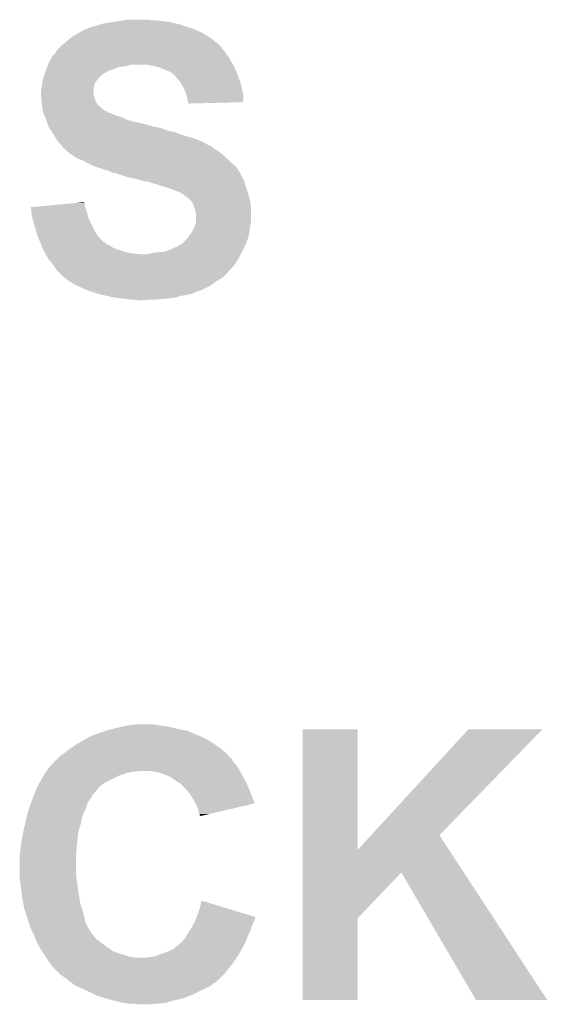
# Model space of a CAD drawing. Extents: x -1.4 to 24.2, y -3.9 to 53.4.
# Tile 47 of 56: x 2.8 to 4.7, y 43.8 to 47.4. Entities that reach past the tile are written whole.
import ezdxf

# ---------------------------------------------------------------- set-up
doc = ezdxf.new("R2010")
doc.units = 0
doc.layers.add('XSENSE_MTI-8_CLICK_V102_GTO', color=11, linetype='CONTINUOUS')

msp = doc.modelspace()

# ---------------------------------------------------------------- linework, layer by layer
at = {"layer": 'XSENSE_MTI-8_CLICK_V102_GTO'}
for points in [[(3.101342, 47.36846), (3.114042, 47.371002), (3.426458, 47.36846), (3.418832, 47.371002)], [(3.114042, 47.371002), (3.120388, 47.37354), (3.418832, 47.371002), (3.411218, 47.37354)], [(3.120388, 47.37354), (3.126742, 47.37608), (3.411218, 47.37354), (3.400424, 47.37608)], [(3.126742, 47.37608), (3.15468, 47.38116), (3.400424, 47.37608), (3.378836, 47.38116)], [(3.15468, 47.38116), (3.17119, 47.3837), (3.378836, 47.38116), (3.36804, 47.3837)], [(3.17119, 47.3837), (3.1877, 47.38624), (3.36804, 47.3837), (3.34518, 47.38624)], [(3.1877, 47.38624), (3.20548, 47.38878), (3.34518, 47.38624), (3.3274, 47.38878)], [(3.20548, 47.38878), (3.223262, 47.39132), (3.309622, 47.38878), (3.294378, 47.39132)], [(3.017522, 47.327822), (3.034452, 47.33798), (3.516374, 47.327822), (3.500118, 47.33798)], [(3.034452, 47.33798), (3.04292, 47.34306), (3.500118, 47.33798), (3.48996, 47.34306)], [(3.04292, 47.34306), (3.052234, 47.34814), (3.48996, 47.34306), (3.4798, 47.34814)], [(3.052234, 47.34814), (3.070866, 47.3583), (3.4798, 47.34814), (3.456938, 47.3583)], [(3.070866, 47.3583), (3.075946, 47.358306), (3.456938, 47.3583), (3.45692, 47.358306)], [(3.075946, 47.358306), (3.078484, 47.36084), (3.45692, 47.358306), (3.449318, 47.36084)], [(3.078484, 47.36084), (3.101342, 47.36846), (3.449318, 47.36084), (3.426458, 47.36846)], [(2.98238, 47.297338), (2.997192, 47.310034), (3.55346, 47.297338), (3.540766, 47.310034)], [(2.997192, 47.310034), (2.9972, 47.31004), (3.540766, 47.310034), (3.538226, 47.31004)], [(2.9972, 47.31004), (3.014616, 47.32528), (3.538226, 47.31004), (3.520442, 47.32528)], [(3.014616, 47.32528), (3.017522, 47.327822), (3.520442, 47.32528), (3.516374, 47.327822)], [(2.948942, 47.25924), (2.95656, 47.26686), (3.582418, 47.25924), (3.57632, 47.26686)], [(2.95656, 47.26686), (2.959102, 47.269402), (3.57632, 47.26686), (3.574796, 47.269402)], [(2.959102, 47.269402), (2.965194, 47.279558), (3.574796, 47.269402), (3.568702, 47.279558)], [(2.965194, 47.279558), (2.966722, 47.282102), (3.568702, 47.279558), (3.56616, 47.282102)], [(2.966722, 47.282102), (2.9718, 47.28718), (3.56616, 47.282102), (3.561082, 47.28718)], [(2.9718, 47.28718), (2.97942, 47.2948), (3.561082, 47.28718), (3.555366, 47.2948)], [(2.97942, 47.2948), (2.98238, 47.297338), (3.555366, 47.2948), (3.55346, 47.297338)], [(2.934208, 47.22876), (2.93624, 47.23384), (3.600874, 47.22876), (3.597488, 47.23384)], [(2.93624, 47.23384), (2.938778, 47.238918), (3.597488, 47.23384), (3.594102, 47.238918)], [(2.938778, 47.238918), (2.9464, 47.254158), (3.594102, 47.238918), (3.586482, 47.254158)], [(2.9464, 47.254158), (2.948942, 47.25924), (3.586482, 47.254158), (3.582418, 47.25924)], [(2.920998, 47.193198), (2.925232, 47.205898), (3.129278, 47.193198), (3.149598, 47.205898)], [(2.925232, 47.205898), (2.92608, 47.20844), (3.149598, 47.205898), (3.156374, 47.20844)], [(2.92608, 47.20844), (2.928112, 47.21352), (3.156374, 47.20844), (3.16992, 47.21352)], [(2.928112, 47.21352), (2.931158, 47.221138), (3.16992, 47.21352), (3.192778, 47.221138)], [(2.931158, 47.221138), (2.932176, 47.22368), (3.192778, 47.221138), (3.213098, 47.22368)], [(2.932176, 47.22368), (2.934208, 47.22876), (3.213098, 47.22368), (3.230876, 47.22876)], [(3.31724, 47.22368), (3.291838, 47.22876), (3.60426, 47.22368), (3.600874, 47.22876)], [(3.337558, 47.2186), (3.31724, 47.22368), (3.606438, 47.2186), (3.60426, 47.22368)], [(3.35534, 47.21098), (3.337558, 47.2186), (3.609704, 47.21098), (3.606438, 47.2186)], [(3.36804, 47.2059), (3.35534, 47.21098), (3.61188, 47.2059), (3.609704, 47.21098)], [(3.378196, 47.200822), (3.36804, 47.2059), (3.613786, 47.200822), (3.61188, 47.2059)], [(3.383274, 47.195746), (3.378196, 47.200822), (3.615688, 47.195746), (3.613786, 47.200822)], [(3.385812, 47.19574), (3.383274, 47.195746), (3.61569, 47.19574), (3.615688, 47.195746)], [(3.41122, 47.165258), (3.385812, 47.19574), (3.62712, 47.165258), (3.61569, 47.19574)], [(2.912426, 47.157638), (2.91338, 47.16526), (3.10134, 47.157638), (3.10515, 47.16526)], [(2.91338, 47.16526), (2.914014, 47.167798), (3.10515, 47.16526), (3.10642, 47.167798)], [(2.914014, 47.167798), (2.916554, 47.177958), (3.10642, 47.167798), (3.11404, 47.177958)], [(2.916554, 47.177958), (2.91846, 47.185578), (3.11404, 47.177958), (3.121658, 47.185578)], [(2.91846, 47.185578), (2.920998, 47.193198), (3.121658, 47.185578), (3.129278, 47.193198)], [(3.42138, 47.147482), (3.41122, 47.165258), (3.631072, 47.147482), (3.62712, 47.165258)], [(2.9083, 47.132242), (2.910838, 47.144938), (3.098802, 47.132242), (3.0988, 47.144938)], [(2.9083, 47.119542), (2.9083, 47.132242), (3.098802, 47.119542), (3.098802, 47.132242)], [(2.910838, 47.144938), (2.91084, 47.14494), (3.0988, 47.144938), (3.0988, 47.14494)], [(2.91084, 47.14494), (2.912426, 47.157638), (3.0988, 47.14494), (3.10134, 47.157638)], [(3.429, 47.129698), (3.42138, 47.147482), (3.635024, 47.129698), (3.631072, 47.147482)], [(3.432386, 47.119538), (3.429, 47.129698), (3.63728, 47.119538), (3.635024, 47.129698)], [(2.908302, 47.119538), (2.9083, 47.119542), (3.098802, 47.119538), (3.098802, 47.119542)], [(2.909148, 47.11192), (2.908302, 47.119538), (3.101338, 47.11192), (3.098802, 47.119538)], [(2.910276, 47.101758), (2.909148, 47.11192), (3.10388, 47.101758), (3.101338, 47.11192)], [(2.91084, 47.09668), (2.910276, 47.101758), (3.106422, 47.09668), (3.10388, 47.101758)], [(2.911476, 47.0916), (2.91084, 47.09668), (3.108962, 47.0916), (3.106422, 47.09668)], [(2.912746, 47.081438), (2.911476, 47.0916), (3.116582, 47.081438), (3.108962, 47.0916)], [(3.434078, 47.11446), (3.432386, 47.119538), (3.637274, 47.11446), (3.63728, 47.119538)], [(3.43662, 47.10176), (3.434078, 47.11446), (3.637264, 47.10176), (3.637274, 47.11446)], [(3.438526, 47.09414), (3.43662, 47.10176), (3.637258, 47.09414), (3.637264, 47.10176)], [(3.43916, 47.091602), (3.438526, 47.09414), (3.537856, 47.091602), (3.637258, 47.09414)], [(3.43916, 47.089082), (3.43916, 47.091602), (3.43916, 47.089082), (3.537856, 47.091602)], [(2.91338, 47.07636), (2.912746, 47.081438), (3.123346, 47.07636), (3.116582, 47.081438)], [(2.913746, 47.07381), (2.91338, 47.07636), (3.12674, 47.07381), (3.123346, 47.07636)], [(2.914108, 47.071276), (2.913746, 47.07381), (3.126748, 47.071276), (3.12674, 47.07381)], [(2.914832, 47.0662), (2.914108, 47.071276), (3.134362, 47.0662), (3.126748, 47.071276)], [(2.915558, 47.061118), (2.914832, 47.0662), (3.144522, 47.061118), (3.134362, 47.0662)], [(2.91592, 47.058584), (2.915558, 47.061118), (3.148324, 47.058584), (3.144522, 47.061118)], [(2.917012, 47.056038), (2.91592, 47.058584), (3.152142, 47.056038), (3.148324, 47.058584)], [(2.9181, 47.0535), (2.917012, 47.056038), (3.162302, 47.0535), (3.152142, 47.056038)], [(2.920276, 47.04842), (2.9181, 47.0535), (3.172462, 47.04842), (3.162302, 47.0535)], [(2.92354, 47.040798), (2.920276, 47.04842), (3.195328, 47.040798), (3.172462, 47.04842)], [(2.924448, 47.03826), (2.92354, 47.040798), (3.20294, 47.03826), (3.195328, 47.040798)], [(2.92717, 47.030638), (2.924448, 47.03826), (3.218182, 47.030638), (3.20294, 47.03826)], [(2.928984, 47.02556), (2.92717, 47.030638), (3.235958, 47.02556), (3.218182, 47.030638)], [(2.932612, 47.0154), (2.928984, 47.02556), (3.281678, 47.0154), (3.235958, 47.02556)], [(2.935334, 47.00778), (2.932612, 47.0154), (3.30708, 47.00778), (3.281678, 47.0154)], [(2.93624, 47.00524), (2.935334, 47.00778), (3.312164, 47.00524), (3.30708, 47.00778)], [(2.937858, 47.0027), (2.93624, 47.00524), (3.32994, 47.0027), (3.319782, 47.00524)], [(2.939474, 47.000158), (2.937858, 47.0027), (3.342642, 47.000158), (3.32994, 47.0027)], [(2.942706, 46.99508), (2.939474, 47.000158), (3.355338, 46.99508), (3.342642, 47.000158)], [(2.94594, 46.99), (2.942706, 46.99508), (3.37058, 46.99), (3.355338, 46.99508)], [(2.947556, 46.987458), (2.94594, 46.99), (3.38582, 46.987458), (3.37058, 46.99)], [(2.95402, 46.9773), (2.947556, 46.987458), (3.414272, 46.9773), (3.38582, 46.987458)], [(2.955544, 46.974762), (2.95402, 46.9773), (3.42138, 46.974762), (3.414272, 46.9773)], [(2.961638, 46.964602), (2.955544, 46.974762), (3.45694, 46.964602), (3.42138, 46.974762)], [(2.971166, 46.9519), (2.961638, 46.964602), (3.489962, 46.9519), (3.45694, 46.964602)], [(2.97688, 46.944282), (2.971166, 46.9519), (3.502658, 46.944282), (3.489962, 46.9519)], [(2.976882, 46.94428), (2.97688, 46.944282), (3.50266, 46.94428), (3.502658, 46.944282)], [(2.984498, 46.936662), (2.976882, 46.94428), (3.5179, 46.936662), (3.50266, 46.94428)], [(2.9845, 46.93666), (2.984498, 46.936662), (3.517904, 46.93666), (3.5179, 46.936662)], [(2.984504, 46.936654), (2.9845, 46.93666), (3.520446, 46.936654), (3.517904, 46.93666)], [(2.98958, 46.92904), (2.984504, 46.936654), (3.52806, 46.92904), (3.520446, 46.936654)], [(2.989584, 46.929038), (2.98958, 46.92904), (3.528062, 46.929038), (3.52806, 46.92904)], [(2.99212, 46.926502), (2.989584, 46.929038), (3.532292, 46.926502), (3.528062, 46.929038)], [(2.997186, 46.923966), (2.99212, 46.926502), (3.53652, 46.923966), (3.532292, 46.926502)], [(2.9972, 46.921428), (2.997186, 46.923966), (3.54075, 46.921428), (3.53652, 46.923966)], [(2.997208, 46.921422), (2.9972, 46.921428), (3.54076, 46.921422), (3.54075, 46.921428)], [(3.0099, 46.91126), (2.997208, 46.921422), (3.556002, 46.91126), (3.54076, 46.921422)], [(3.032758, 46.896022), (3.0099, 46.91126), (3.57378, 46.896022), (3.556002, 46.91126)], [(3.040378, 46.890942), (3.032758, 46.896022), (3.57886, 46.890942), (3.57378, 46.896022)], [(3.0607, 46.88332), (3.040378, 46.890942), (3.586482, 46.88332), (3.57886, 46.890942)], [(3.070134, 46.87824), (3.0607, 46.88332), (3.59156, 46.87824), (3.586482, 46.88332)], [(3.093718, 46.86554), (3.070134, 46.87824), (3.606074, 46.86554), (3.59156, 46.87824)], [(3.108966, 46.860458), (3.093718, 46.86554), (3.61188, 46.860458), (3.606074, 46.86554)], [(3.13182, 46.85284), (3.108966, 46.860458), (3.61696, 46.85284), (3.61188, 46.860458)], [(3.149598, 46.847762), (3.13182, 46.85284), (3.620344, 46.847762), (3.61696, 46.85284)], [(3.164838, 46.840142), (3.149598, 46.847762), (3.625424, 46.840142), (3.620344, 46.847762)], [(3.180078, 46.8376), (3.164838, 46.840142), (3.627118, 46.8376), (3.625424, 46.840142)], [(3.18009, 46.837596), (3.180078, 46.8376), (3.62712, 46.837596), (3.627118, 46.8376)], [(3.186442, 46.835056), (3.18009, 46.837596), (3.627122, 46.835056), (3.62712, 46.837596)], [(3.192778, 46.832522), (3.186442, 46.835056), (3.62839, 46.832522), (3.627122, 46.835056)], [(3.20294, 46.829978), (3.192778, 46.832522), (3.629662, 46.829978), (3.62839, 46.832522)], [(3.21818, 46.824902), (3.20294, 46.829978), (3.6322, 46.824902), (3.629662, 46.829978)], [(3.24104, 46.81982), (3.21818, 46.824902), (3.63525, 46.81982), (3.6322, 46.824902)], [(3.26136, 46.81474), (3.24104, 46.81982), (3.638298, 46.81474), (3.63525, 46.81982)], [(3.27025, 46.8122), (3.26136, 46.81474), (3.639822, 46.8122), (3.638298, 46.81474)], [(3.279138, 46.80966), (3.27025, 46.8122), (3.640548, 46.80966), (3.639822, 46.8122)], [(3.296916, 46.80712), (3.279138, 46.80966), (3.641274, 46.80712), (3.640548, 46.80966)], [(3.309618, 46.802042), (3.296916, 46.80712), (3.642724, 46.802042), (3.641274, 46.80712)], [(3.322318, 46.7995), (3.309618, 46.802042), (3.64345, 46.7995), (3.642724, 46.802042)], [(3.335018, 46.794422), (3.322318, 46.7995), (3.6449, 46.794422), (3.64345, 46.7995)], [(3.335026, 46.79442), (3.335018, 46.794422), (3.6449, 46.79442), (3.6449, 46.794422)], [(3.34518, 46.791878), (3.335026, 46.79442), (3.645748, 46.791878), (3.6449, 46.79442)], [(3.360422, 46.7868), (3.34518, 46.791878), (3.64744, 46.7868), (3.645748, 46.791878)], [(3.370578, 46.784262), (3.360422, 46.7868), (3.648286, 46.784262), (3.64744, 46.7868)], [(3.37566, 46.78172), (3.370578, 46.784262), (3.649134, 46.78172), (3.648286, 46.784262)], [(3.39598, 46.7741), (3.37566, 46.78172), (3.651674, 46.7741), (3.649134, 46.78172)], [(3.402332, 46.77156), (3.39598, 46.7741), (3.65252, 46.77156), (3.651674, 46.7741)], [(3.408682, 46.76902), (3.402332, 46.77156), (3.653282, 46.76902), (3.65252, 46.77156)], [(3.421378, 46.761402), (3.408682, 46.76902), (3.655568, 46.761402), (3.653282, 46.76902)], [(3.036024, 46.730914), (3.063246, 46.733454), (3.06578, 46.730914), (3.063246, 46.733454)], [(3.43154, 46.75378), (3.421378, 46.761402), (3.657854, 46.75378), (3.655568, 46.761402)], [(3.43916, 46.7487), (3.43154, 46.75378), (3.659378, 46.7487), (3.657854, 46.75378)], [(3.4417, 46.74616), (3.43916, 46.7487), (3.66014, 46.74616), (3.659378, 46.7487)], [(3.446778, 46.74108), (3.4417, 46.74616), (3.660988, 46.74108), (3.66014, 46.74616)], [(3.454398, 46.73092), (3.446778, 46.74108), (3.66268, 46.73092), (3.660988, 46.74108)], [(2.87276, 46.71568), (2.899938, 46.718216), (3.067052, 46.71568), (3.065782, 46.718216)], [(2.873812, 46.702978), (2.87276, 46.71568), (3.073402, 46.702978), (3.067052, 46.71568)], [(2.87528, 46.685202), (2.873812, 46.702978), (3.077354, 46.685202), (3.073402, 46.702978)], [(2.899938, 46.718216), (3.036024, 46.730914), (3.065782, 46.718216), (3.06578, 46.730914)], [(3.45948, 46.720762), (3.454398, 46.73092), (3.664374, 46.720762), (3.66268, 46.73092)], [(3.460752, 46.715678), (3.45948, 46.720762), (3.66522, 46.715678), (3.664374, 46.720762)], [(3.462022, 46.7106), (3.460752, 46.715678), (3.665218, 46.7106), (3.66522, 46.715678)], [(3.46456, 46.702978), (3.462022, 46.7106), (3.665218, 46.702978), (3.665218, 46.7106)], [(3.4671, 46.692822), (3.46456, 46.702978), (3.665218, 46.692822), (3.665218, 46.702978)], [(2.876668, 46.680118), (2.87528, 46.685202), (3.078482, 46.680118), (3.077354, 46.685202)], [(2.8829, 46.65726), (2.876668, 46.680118), (3.08864, 46.65726), (3.078482, 46.680118)], [(3.4671, 46.659804), (3.4671, 46.692822), (3.665218, 46.659804), (3.665218, 46.692822)], [(2.89052, 46.631862), (2.8829, 46.65726), (3.10134, 46.631862), (3.08864, 46.65726)], [(2.896616, 46.611538), (2.89052, 46.631862), (3.11404, 46.611538), (3.10134, 46.631862)], [(3.444242, 46.614082), (3.45186, 46.62678), (3.656582, 46.614082), (3.659122, 46.62678)], [(3.45186, 46.62678), (3.454762, 46.631862), (3.659122, 46.62678), (3.66014, 46.631862)], [(3.454762, 46.631862), (3.46202, 46.644562), (3.66014, 46.631862), (3.661726, 46.644562)], [(3.46202, 46.644562), (3.464558, 46.652178), (3.661726, 46.644562), (3.66268, 46.652178)], [(3.464558, 46.652178), (3.467098, 46.659798), (3.66268, 46.652178), (3.665218, 46.659798)], [(3.467098, 46.659798), (3.4671, 46.659804), (3.665218, 46.659798), (3.665218, 46.659804)], [(2.898138, 46.60646), (2.896616, 46.611538), (3.118486, 46.60646), (3.11404, 46.611538)], [(2.904914, 46.59122), (2.898138, 46.60646), (3.131828, 46.59122), (3.118486, 46.60646)], [(2.904918, 46.591212), (2.904914, 46.59122), (3.136904, 46.591212), (3.131828, 46.59122)], [(2.9083, 46.5836), (2.904918, 46.591212), (3.141986, 46.5836), (3.136904, 46.591212)], [(3.418842, 46.586142), (3.434082, 46.601382), (3.64767, 46.586142), (3.65321, 46.601382)], [(3.434082, 46.601382), (3.438144, 46.60646), (3.65321, 46.601382), (3.655058, 46.60646)], [(3.438144, 46.60646), (3.444242, 46.614082), (3.655058, 46.60646), (3.656582, 46.614082)], [(2.908302, 46.583598), (2.9083, 46.5836), (3.141986, 46.583598), (3.141986, 46.5836)], [(2.910206, 46.578518), (2.908302, 46.583598), (3.154682, 46.578518), (3.141986, 46.583598)], [(2.914016, 46.56836), (2.910206, 46.578518), (3.16992, 46.56836), (3.154682, 46.578518)], [(2.91592, 46.56328), (2.914016, 46.56836), (3.18516, 46.56328), (3.16992, 46.56836)], [(2.921726, 46.55312), (2.91592, 46.56328), (3.21564, 46.55312), (3.18516, 46.56328)], [(3.32994, 46.55312), (3.352802, 46.555662), (3.6322, 46.55312), (3.63347, 46.555662)], [(3.352802, 46.555662), (3.375658, 46.56328), (3.63347, 46.555662), (3.63728, 46.56328)], [(3.375658, 46.56328), (3.39852, 46.573442), (3.63728, 46.56328), (3.64236, 46.573442)], [(3.39852, 46.573442), (3.406644, 46.57852), (3.64236, 46.573442), (3.6449, 46.57852)], [(3.406644, 46.57852), (3.418842, 46.586142), (3.6449, 46.57852), (3.64767, 46.586142)], [(2.92463, 46.54804), (2.921726, 46.55312), (3.24358, 46.54804), (3.21564, 46.55312)], [(2.92608, 46.5455), (2.92463, 46.54804), (3.276598, 46.5455), (3.24358, 46.54804)], [(2.936238, 46.527722), (2.92608, 46.5455), (3.618348, 46.527722), (3.628044, 46.5455)], [(2.938278, 46.525174), (2.936238, 46.527722), (3.61696, 46.525174), (3.618348, 46.527722)], [(2.940304, 46.52264), (2.938278, 46.525174), (3.616938, 46.52264), (3.61696, 46.525174)], [(2.940316, 46.522626), (2.940304, 46.52264), (3.614414, 46.522626), (3.616938, 46.52264)], [(2.948432, 46.51248), (2.940316, 46.522626), (3.60934, 46.51248), (3.614414, 46.522626)], [(3.291844, 46.5455), (3.309622, 46.55058), (3.628044, 46.5455), (3.630814, 46.55058)], [(3.309622, 46.55058), (3.32994, 46.55312), (3.630814, 46.55058), (3.6322, 46.55312)], [(2.95656, 46.50232), (2.948432, 46.51248), (3.601212, 46.50232), (3.60934, 46.51248)], [(2.958084, 46.49978), (2.95656, 46.50232), (3.59918, 46.49978), (3.601212, 46.50232)], [(2.964178, 46.489622), (2.958084, 46.49978), (3.589022, 46.489622), (3.59918, 46.49978)], [(2.969262, 46.48454), (2.964178, 46.489622), (3.58394, 46.48454), (3.589022, 46.489622)], [(2.98958, 46.464222), (2.969262, 46.48454), (3.56616, 46.464222), (3.58394, 46.48454)], [(2.989586, 46.464218), (2.98958, 46.464222), (3.566158, 46.464218), (3.56616, 46.464222)], [(3.0099, 46.448982), (2.989586, 46.464218), (3.54076, 46.448982), (3.566158, 46.464218)], [(3.009902, 46.44898), (3.0099, 46.448982), (3.540756, 46.44898), (3.54076, 46.448982)], [(3.03022, 46.436282), (3.009902, 46.44898), (3.522616, 46.436282), (3.540756, 46.44898)], [(3.041654, 46.4312), (3.03022, 46.436282), (3.515358, 46.4312), (3.522616, 46.436282)], [(3.075942, 46.41596), (3.041654, 46.4312), (3.484876, 46.41596), (3.515358, 46.4312)], [(3.083562, 46.41342), (3.075942, 46.41596), (3.479796, 46.41342), (3.484876, 46.41596)], [(3.083568, 46.413418), (3.083562, 46.41342), (3.477258, 46.413418), (3.479796, 46.41342)], [(3.0988, 46.40834), (3.083568, 46.413418), (3.46202, 46.40834), (3.477258, 46.413418)], [(3.115736, 46.40326), (3.0988, 46.40834), (3.451858, 46.40326), (3.46202, 46.40834)], [(3.124202, 46.40072), (3.115736, 46.40326), (3.439158, 46.40072), (3.451858, 46.40326)], [(3.135632, 46.39818), (3.124202, 46.40072), (3.42646, 46.39818), (3.439158, 46.40072)], [(3.147072, 46.395638), (3.135632, 46.39818), (3.411218, 46.395638), (3.42646, 46.39818)], [(3.169922, 46.39056), (3.147072, 46.395638), (3.395978, 46.39056), (3.411218, 46.395638)], [(3.21056, 46.38548), (3.169922, 46.39056), (3.36042, 46.38548), (3.395978, 46.39056)], [(3.22834, 46.38294), (3.21056, 46.38548), (3.31978, 46.38294), (3.36042, 46.38548)], [(3.256278, 46.3804), (3.243578, 46.38294), (3.274062, 46.3804), (3.31978, 46.38294)], [(3.091182, 44.81068), (3.112134, 44.8183), (3.47853, 44.81068), (3.45948, 44.8183)], [(3.112134, 44.8183), (3.11912, 44.82084), (3.45948, 44.8183), (3.453766, 44.82084)], [(3.11912, 44.82084), (3.141978, 44.828458), (3.453766, 44.82084), (3.436622, 44.828458)], [(3.141978, 44.828458), (3.1496, 44.830998), (3.436622, 44.828458), (3.423926, 44.830998)], [(3.1496, 44.830998), (3.159764, 44.83354), (3.423926, 44.830998), (3.41122, 44.83354)], [(3.159764, 44.83354), (3.18008, 44.83862), (3.41122, 44.83354), (3.38836, 44.83862)], [(3.18008, 44.83862), (3.202092, 44.8437), (3.38836, 44.83862), (3.36804, 44.8437)], [(3.202092, 44.8437), (3.2131, 44.84624), (3.36804, 44.8437), (3.34772, 44.84624)], [(3.2131, 44.84624), (3.248662, 44.85132), (3.34772, 44.84624), (3.317238, 44.85132)], [(3.850652, 44.399242), (3.85066, 44.833518), (4.048798, 44.399242), (4.04876, 44.833518)], [(3.85066, 44.833518), (3.850662, 44.83354), (4.04876, 44.833518), (3.850662, 44.83354)], [(4.09772, 44.452526), (4.44751, 44.833502), (4.34341, 44.452526), (4.714204, 44.833502)], [(4.44751, 44.833502), (4.447546, 44.83354), (4.714204, 44.833502), (4.447546, 44.83354)], [(3.02514, 44.77258), (3.041398, 44.78274), (3.545116, 44.77258), (3.530598, 44.78274)], [(3.041398, 44.78274), (3.04546, 44.785278), (3.530598, 44.78274), (3.526538, 44.785278)], [(3.04546, 44.785278), (3.06375, 44.79544), (3.526538, 44.785278), (3.510278, 44.79544)], [(3.06375, 44.79544), (3.08661, 44.80814), (3.510278, 44.79544), (3.48488, 44.80814)], [(3.08661, 44.80814), (3.091182, 44.81068), (3.48488, 44.80814), (3.47853, 44.81068)], [(2.987876, 44.744634), (2.992082, 44.747158), (3.578866, 44.744634), (3.57886, 44.747158)], [(2.992082, 44.747158), (2.99212, 44.74718), (3.57886, 44.747158), (3.576326, 44.74718)], [(2.99212, 44.74718), (3.00736, 44.75988), (3.576326, 44.74718), (3.56181, 44.75988)], [(3.00736, 44.75988), (3.014472, 44.76496), (3.56181, 44.75988), (3.556002, 44.76496)], [(3.014472, 44.76496), (3.02514, 44.77258), (3.556002, 44.76496), (3.545116, 44.77258)], [(2.942842, 44.701458), (2.95656, 44.7167), (3.614422, 44.701458), (3.601358, 44.7167)], [(2.95656, 44.7167), (2.9591, 44.71924), (3.601358, 44.7167), (3.59918, 44.71924)], [(2.9591, 44.71924), (2.969256, 44.729396), (3.59918, 44.71924), (3.594102, 44.729396)], [(2.969256, 44.729396), (2.979422, 44.739562), (3.594102, 44.729396), (3.583938, 44.739562)], [(2.979422, 44.739562), (2.987876, 44.744634), (3.583938, 44.739562), (3.578866, 44.744634)], [(2.917536, 44.6659), (2.924, 44.676058), (3.1877, 44.6659), (3.21564, 44.676058)], [(2.924, 44.676058), (2.927234, 44.68114), (3.21564, 44.676058), (3.238498, 44.68114)], [(2.927234, 44.68114), (2.92885, 44.68368), (3.248658, 44.68114), (3.258818, 44.68368)], [(2.92885, 44.68368), (2.933702, 44.691302), (3.62509, 44.68368), (3.620516, 44.691302)], [(2.933702, 44.691302), (2.942842, 44.701458), (3.620516, 44.691302), (3.614422, 44.701458)], [(3.329938, 44.6786), (3.304538, 44.68368), (3.628138, 44.6786), (3.62509, 44.68368)], [(3.33756, 44.67606), (3.329938, 44.6786), (3.62966, 44.67606), (3.628138, 44.6786)], [(3.3528, 44.67098), (3.33756, 44.67606), (3.632396, 44.67098), (3.62966, 44.67606)], [(2.89814, 44.632882), (2.904064, 44.643038), (3.126744, 44.632882), (3.141978, 44.643038)], [(2.904064, 44.643038), (2.91592, 44.66336), (3.141978, 44.643038), (3.18262, 44.66336)], [(2.91592, 44.66336), (2.917536, 44.6659), (3.18262, 44.66336), (3.1877, 44.6659)], [(3.37312, 44.66336), (3.3528, 44.67098), (3.6365, 44.66336), (3.632396, 44.67098)], [(3.38836, 44.6532), (3.37312, 44.66336), (3.64197, 44.6532), (3.6365, 44.66336)], [(3.39852, 44.64558), (3.38836, 44.6532), (3.646074, 44.64558), (3.64197, 44.6532)], [(3.402328, 44.643042), (3.39852, 44.64558), (3.64744, 44.643042), (3.646074, 44.64558)], [(3.406134, 44.640504), (3.402328, 44.643042), (3.648528, 44.640504), (3.64744, 44.643042)], [(3.408674, 44.6405), (3.406134, 44.640504), (3.64853, 44.6405), (3.648528, 44.640504)], [(3.426462, 44.62272), (3.408674, 44.6405), (3.65615, 44.62272), (3.64853, 44.6405)], [(2.88544, 44.6024), (2.886498, 44.604942), (3.0988, 44.6024), (3.101342, 44.604942)], [(2.886498, 44.604942), (2.892846, 44.62018), (3.101342, 44.604942), (3.11404, 44.62018)], [(2.892846, 44.62018), (2.898138, 44.632878), (3.11404, 44.62018), (3.126738, 44.632878)], [(2.898138, 44.632878), (2.89814, 44.632882), (3.126738, 44.632878), (3.126744, 44.632882)], [(3.439798, 44.60748), (3.426462, 44.62272), (3.66268, 44.60748), (3.65615, 44.62272)], [(3.44424, 44.602402), (3.439798, 44.60748), (3.664582, 44.602402), (3.66268, 44.60748)], [(2.869354, 44.559222), (2.87274, 44.56938), (3.0734, 44.559222), (3.077462, 44.56938)], [(2.87274, 44.56938), (2.873716, 44.57192), (3.077462, 44.56938), (3.07848, 44.57192)], [(2.873716, 44.57192), (2.877624, 44.58208), (3.07848, 44.57192), (3.0861, 44.58208)], [(2.877624, 44.58208), (2.880552, 44.589696), (3.0861, 44.58208), (3.091178, 44.589696)], [(2.880552, 44.589696), (2.883484, 44.597316), (3.091178, 44.589696), (3.09372, 44.597316)], [(2.883484, 44.597316), (2.88544, 44.6024), (3.09372, 44.597316), (3.0988, 44.6024)], [(3.45694, 44.58208), (3.44424, 44.602402), (3.67219, 44.58208), (3.664582, 44.602402)], [(3.465654, 44.566834), (3.45694, 44.58208), (3.677896, 44.566834), (3.67219, 44.58208)], [(2.860038, 44.528738), (2.86258, 44.538898), (3.060698, 44.528738), (3.065778, 44.538898)], [(2.86258, 44.538898), (2.864272, 44.54398), (3.065778, 44.538898), (3.06832, 44.54398)], [(2.864272, 44.54398), (2.869354, 44.559222), (3.06832, 44.54398), (3.0734, 44.559222)], [(3.4671, 44.564302), (3.465654, 44.566834), (3.667056, 44.564302), (3.677896, 44.566834)], [(3.474718, 44.546522), (3.4671, 44.564302), (3.59095, 44.546522), (3.667056, 44.564302)], [(3.47726, 44.533822), (3.474718, 44.546522), (3.53659, 44.533822), (3.59095, 44.546522)], [(3.479798, 44.528744), (3.47726, 44.533822), (3.514854, 44.528744), (3.53659, 44.533822)], [(2.84988, 44.4881), (2.855594, 44.510962), (3.050538, 44.4881), (3.05562, 44.510962)], [(2.855594, 44.510962), (2.860038, 44.528738), (3.05562, 44.510962), (3.060698, 44.528738)], [(3.4798, 44.523682), (3.479798, 44.528744), (3.493186, 44.523682), (3.514854, 44.528744)], [(3.482318, 44.52366), (3.4798, 44.523682), (3.493092, 44.52366), (3.493186, 44.523682)], [(3.48234, 44.521148), (3.482318, 44.52366), (3.48234, 44.521148), (3.493092, 44.52366)], [(2.84226, 44.44746), (2.845222, 44.465238), (3.041142, 44.44746), (3.04292, 44.465238)], [(2.845222, 44.465238), (2.84734, 44.47794), (3.04292, 44.465238), (3.047152, 44.47794)], [(2.84734, 44.47794), (2.84988, 44.4881), (3.047152, 44.47794), (3.050538, 44.4881)], [(2.83718, 44.422058), (2.84226, 44.44746), (3.0386, 44.422058), (3.041142, 44.44746)], [(4.048798, 44.399242), (4.09772, 44.452526), (4.378246, 44.399242), (4.34341, 44.452526)], [(2.832734, 44.383962), (2.83464, 44.3992), (3.0353, 44.383962), (3.036568, 44.3992)], [(2.83464, 44.3992), (2.836332, 44.41444), (3.036568, 44.3992), (3.03784, 44.41444)], [(2.836332, 44.41444), (2.83718, 44.422058), (3.03784, 44.41444), (3.0386, 44.422058)], [(3.85065, 44.317898), (3.850652, 44.399242), (4.431428, 44.317898), (4.378246, 44.399242)], [(2.8321, 44.37888), (2.832734, 44.383962), (3.0353, 44.37888), (3.0353, 44.383962)], [(2.8321, 44.30776), (2.8321, 44.37888), (3.0353, 44.30776), (3.0353, 44.37888)], [(2.8321, 44.295062), (2.8321, 44.30776), (3.036888, 44.295062), (3.0353, 44.30776)], [(2.833118, 44.28744), (2.8321, 44.295062), (3.03784, 44.28744), (3.036888, 44.295062)], [(2.835488, 44.26966), (2.833118, 44.28744), (3.04038, 44.26966), (3.03784, 44.28744)], [(3.850646, 44.152814), (3.85065, 44.317898), (4.04876, 44.152814), (4.20622, 44.317898)], [(4.475476, 43.85819), (4.20622, 44.317898), (4.731974, 43.85819), (4.431428, 44.317898)], [(2.838198, 44.24934), (2.835488, 44.26966), (3.04292, 44.24934), (3.04038, 44.26966)], [(2.84226, 44.21886), (2.838198, 44.24934), (3.0483, 44.21886), (3.04292, 44.24934)], [(2.844984, 44.206158), (2.84226, 44.21886), (3.05054, 44.206158), (3.0483, 44.21886)], [(3.47726, 44.17822), (3.487442, 44.216314), (3.613282, 44.17822), (3.487442, 44.216314)], [(2.84988, 44.183302), (2.844984, 44.206158), (3.057264, 44.183302), (3.05054, 44.206158)], [(2.856654, 44.162982), (2.84988, 44.183302), (3.06324, 44.162982), (3.057264, 44.183302)], [(3.469438, 44.157884), (3.47726, 44.17822), (3.68046, 44.157884), (3.613282, 44.17822)], [(2.86004, 44.15282), (2.856654, 44.162982), (3.065498, 44.15282), (3.06324, 44.162982)], [(2.863948, 44.140118), (2.86004, 44.15282), (3.06832, 44.140118), (3.065498, 44.15282)], [(3.45186, 44.119802), (3.463288, 44.14266), (3.666236, 44.119802), (3.67538, 44.14266)], [(3.463288, 44.14266), (3.46456, 44.1452), (3.67538, 44.14266), (3.676226, 44.1452)], [(3.46456, 44.1452), (3.466512, 44.150278), (3.676226, 44.1452), (3.67792, 44.150278)], [(3.466512, 44.150278), (3.468466, 44.155356), (3.67792, 44.150278), (3.680458, 44.155356)], [(3.468466, 44.155356), (3.469438, 44.157884), (3.680458, 44.155356), (3.68046, 44.157884)], [(3.85064, 43.858202), (3.850646, 44.152814), (4.048738, 43.858202), (4.04876, 44.152814)], [(2.870198, 44.119802), (2.863948, 44.140118), (3.07848, 44.119802), (3.06832, 44.140118)], [(2.87909, 44.102022), (2.870198, 44.119802), (3.08864, 44.102022), (3.07848, 44.119802)], [(3.440006, 44.10202), (3.450166, 44.117262), (3.66014, 44.10202), (3.66522, 44.117262)], [(3.450166, 44.117262), (3.45186, 44.119802), (3.66522, 44.117262), (3.666236, 44.119802)], [(2.8829, 44.0944), (2.87909, 44.102022), (3.094992, 44.0944), (3.08864, 44.102022)], [(2.885948, 44.086782), (2.8829, 44.0944), (3.101338, 44.086782), (3.094992, 44.0944)], [(2.886966, 44.084236), (2.885948, 44.086782), (3.103882, 44.084236), (3.101338, 44.086782)], [(2.888996, 44.07916), (2.886966, 44.084236), (3.106424, 44.07916), (3.103882, 44.084236)], [(2.891028, 44.07408), (2.888996, 44.07916), (3.11404, 44.07408), (3.106424, 44.07916)], [(2.89306, 44.069), (2.891028, 44.07408), (3.12039, 44.069), (3.11404, 44.07408)], [(3.413756, 44.066458), (3.426462, 44.079162), (3.6449, 44.066458), (3.649662, 44.079162)], [(3.426462, 44.079162), (3.430814, 44.08678), (3.649662, 44.079162), (3.65252, 44.08678)], [(3.430814, 44.08678), (3.43662, 44.09694), (3.65252, 44.08678), (3.6576, 44.09694)], [(3.43662, 44.09694), (3.440006, 44.10202), (3.6576, 44.09694), (3.66014, 44.10202)], [(2.895602, 44.06392), (2.89306, 44.069), (3.12674, 44.06392), (3.12039, 44.069)], [(2.903222, 44.04868), (2.895602, 44.06392), (3.14706, 44.04868), (3.12674, 44.06392)], [(2.912746, 44.03344), (2.903222, 44.04868), (3.16992, 44.03344), (3.14706, 44.04868)], [(3.360418, 44.0309), (3.38328, 44.041062), (3.625934, 44.0309), (3.631354, 44.041062)], [(3.38328, 44.041062), (3.40614, 44.058842), (3.631354, 44.041062), (3.640836, 44.058842)], [(3.40614, 44.058842), (3.413756, 44.066458), (3.640836, 44.058842), (3.6449, 44.066458)], [(2.91592, 44.02836), (2.912746, 44.03344), (3.18516, 44.02836), (3.16992, 44.03344)], [(2.919308, 44.02328), (2.91592, 44.02836), (3.2004, 44.02328), (3.18516, 44.02836)], [(2.92608, 44.01312), (2.919308, 44.02328), (3.233422, 44.01312), (3.2004, 44.02328)], [(2.927774, 44.01058), (2.92608, 44.01312), (3.253742, 44.01058), (3.233422, 44.01312)], [(2.93624, 43.99788), (2.927774, 44.01058), (3.60426, 43.99788), (3.612726, 44.01058)], [(3.284222, 44.01058), (3.29946, 44.01312), (3.612726, 44.01058), (3.61442, 44.01312)], [(3.29946, 44.01312), (3.319782, 44.015662), (3.61442, 44.01312), (3.616114, 44.015662)], [(3.319782, 44.015662), (3.33756, 44.02328), (3.616114, 44.015662), (3.621192, 44.02328)], [(3.33756, 44.02328), (3.352798, 44.02836), (3.621192, 44.02328), (3.62458, 44.02836)], [(3.352798, 44.02836), (3.360418, 44.0309), (3.62458, 44.02836), (3.625934, 44.0309)], [(2.941956, 43.99026), (2.93624, 43.99788), (3.59918, 43.99026), (3.60426, 43.99788)], [(2.94386, 43.98772), (2.941956, 43.99026), (3.597148, 43.98772), (3.59918, 43.99026)], [(2.94894, 43.9801), (2.94386, 43.98772), (3.591052, 43.9801), (3.597148, 43.98772)], [(2.97688, 43.95216), (2.94894, 43.9801), (3.5687, 43.95216), (3.591052, 43.9801)], [(2.979418, 43.949622), (2.97688, 43.95216), (3.566162, 43.949622), (3.5687, 43.95216)], [(3.001192, 43.93438), (2.979418, 43.949622), (3.55092, 43.93438), (3.566162, 43.949622)], [(3.00482, 43.93184), (3.001192, 43.93438), (3.547954, 43.93184), (3.55092, 43.93438)], [(3.020698, 43.91914), (3.00482, 43.93184), (3.533134, 43.91914), (3.547954, 43.93184)], [(3.020706, 43.919134), (3.020698, 43.91914), (3.530594, 43.919134), (3.533134, 43.91914)], [(3.03022, 43.911522), (3.020706, 43.919134), (3.522982, 43.911522), (3.530594, 43.919134)], [(3.030226, 43.91152), (3.03022, 43.911522), (3.52298, 43.91152), (3.522982, 43.911522)], [(3.0414, 43.90644), (3.030226, 43.91152), (3.515358, 43.90644), (3.52298, 43.91152)], [(3.052576, 43.90136), (3.0414, 43.90644), (3.5052, 43.90136), (3.515358, 43.90644)], [(3.06375, 43.89628), (3.052576, 43.90136), (3.4925, 43.89628), (3.5052, 43.90136)], [(3.0861, 43.88612), (3.06375, 43.89628), (3.47218, 43.88612), (3.4925, 43.89628)], [(3.09626, 43.88104), (3.0861, 43.88612), (3.46202, 43.88104), (3.47218, 43.88612)], [(3.1115, 43.87342), (3.09626, 43.88104), (3.44424, 43.87342), (3.46202, 43.88104)], [(3.136902, 43.8658), (3.1115, 43.87342), (3.423918, 43.8658), (3.44424, 43.87342)], [(3.153836, 43.86072), (3.136902, 43.8658), (3.4036, 43.86072), (3.423918, 43.8658)], [(3.162302, 43.85818), (3.153836, 43.86072), (3.392174, 43.85818), (3.4036, 43.86072)], [(3.17374, 43.855638), (3.162302, 43.85818), (3.38074, 43.855638), (3.392174, 43.85818)], [(4.048738, 43.85818), (3.85064, 43.858202), (4.048738, 43.85818), (4.048738, 43.858202)], [(4.73198, 43.85818), (4.731974, 43.85819), (4.73198, 43.85818), (4.475476, 43.85819)], [(3.18516, 43.8531), (3.17374, 43.855638), (3.373122, 43.8531), (3.38074, 43.855638)], [(3.20548, 43.84802), (3.18516, 43.8531), (3.357878, 43.84802), (3.373122, 43.8531)], [(3.2258, 43.84548), (3.20548, 43.84802), (3.32994, 43.84548), (3.357878, 43.84802)], [(3.256278, 43.84294), (3.241038, 43.84548), (3.304542, 43.84294), (3.32994, 43.84548)]]:
    msp.add_solid(points, dxfattribs=at)

doc.saveas('drawing.dxf')
